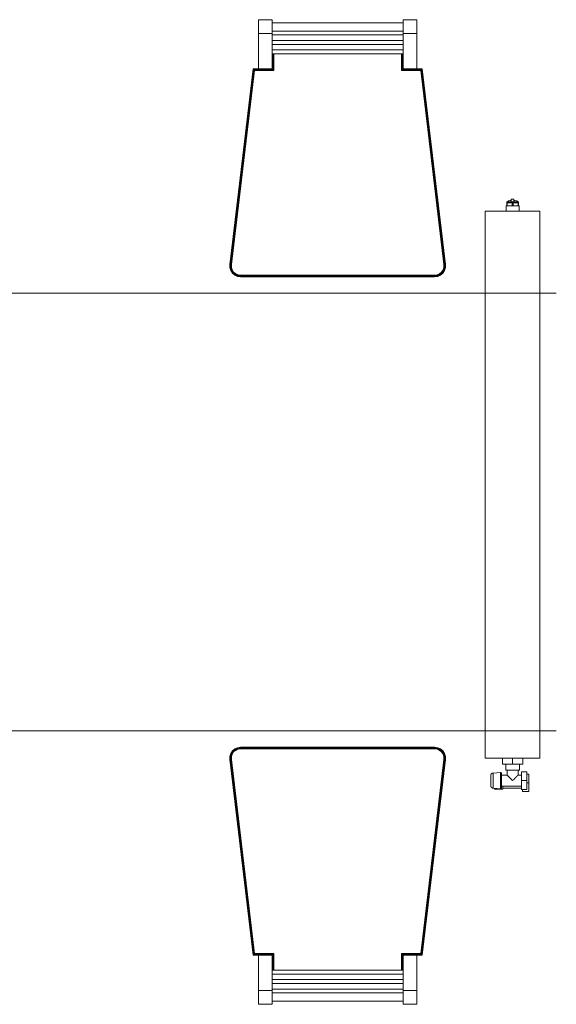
# Model space of a CAD drawing. Header units: millimetres. Extents: x 24644 to 52152, y 2709 to 38988.
# Tile 58 of 93: x 39322 to 40303, y 32918 to 34718. Entities that reach past the tile are written whole.
import ezdxf

# ---------------------------------------------------------------- set-up
doc = ezdxf.new("R2010")
doc.units = ezdxf.units.MM
doc.linetypes.add('ADSK_Скрыто', pattern=[300, 150, -150])
for name, color, linetype, lineweight in [('A-DETL-____-HDLN', 90, 'ADSK_Скрыто', 9), ('I-FURN-____-OTLN', 30, 'Continuous', 20), ('M-EQPM-____-OTLN', 50, 'Continuous', 20)]:
    doc.layers.add(name, color=color, linetype=linetype, lineweight=lineweight)

# ---------------------------------------------------------------- blocks, each defined once
blk = doc.blocks.new('Прямая форма - V line-609316-В_Этаж 01_Вентиляция')
at = {"layer": 'I-FURN-____-OTLN', "color": 9}
for p, q in [((255.3, 875), (255.3, 900)), ((280.3, 900), (255.3, 900)), ((280.3, 900), (280.3, 875)), ((519.7, 875), (519.7, 900)), ((544.7, 900), (519.7, 900)), ((544.7, 900), (544.7, 875)), ((280.3, 894.1), (519.7, 894.1)), ((255.3, 810), (255.3, 875)), ((280.3, 875), (255.3, 875)), ((519.7, 879.2), (280.3, 879.2)), ((280.3, 875), (280.3, 810)), ((519.7, 872.1), (280.3, 872.1)), ((519.7, 810), (519.7, 875)), ((544.7, 875), (519.7, 875)), ((544.7, 875), (544.7, 810)), ((519.7, 862.1), (280.3, 862.1)), ((519.7, 854.9), (280.3, 854.9)), ((519.7, 844.9), (280.3, 844.9)), ((519.7, 837.8), (280.3, 837.8)), ((280.5, 809.8), (280.5, 837.8)), ((280.9, 809.4), (280.9, 837.8)), ((281.5, 808.8), (281.5, 837.8)), ((282.2, 808.1), (282.2, 837.8)), ((282.9, 807.4), (282.9, 837.8)), ((283.3, 807), (283.3, 837.8)), ((516.7, 837.8), (516.7, 807)), ((517.1, 837.8), (517.1, 807.4)), ((517.8, 837.8), (517.8, 808.1)), ((518.5, 837.8), (518.5, 808.8)), ((519.1, 837.8), (519.1, 809.4)), ((519.5, 837.8), (519.5, 809.8)), ((245.3, 810), (245.2, 810)), ((280.3, 810), (255.3, 810)), ((280.3, 810), (280.3, 810)), ((519.7, 810), (519.7, 810)), ((544.7, 810), (519.7, 810)), ((554.7, 810), (554.8, 810)), ((202.7, 452.4), (245.3, 810)), ((202.9, 452.4), (245.4, 809.8)), ((203.3, 452.3), (245.8, 809.4)), ((203.8, 452.3), (246.3, 808.8)), ((204.5, 452.3), (246.9, 808.1)), ((205.3, 452.2), (247.6, 807.4)), ((205.7, 452.2), (247.9, 807)), ((245.3, 810), (255.3, 810)), ((245.4, 809.8), (245.3, 810)), ((245.4, 809.8), (280.5, 809.8)), ((245.8, 809.4), (245.4, 809.8)), ((245.8, 809.4), (280.9, 809.4)), ((246.3, 808.8), (245.8, 809.4)), ((246.3, 808.8), (281.5, 808.8)), ((246.9, 808.1), (246.3, 808.8)), ((246.9, 808.1), (282.2, 808.1)), ((247.6, 807.4), (246.9, 808.1)), ((247.6, 807.4), (282.9, 807.4)), ((247.9, 807), (247.6, 807.4)), ((247.9, 807), (283.3, 807)), ((280.5, 809.8), (280.3, 810)), ((280.9, 809.4), (280.5, 809.8)), ((281.5, 808.8), (280.9, 809.4)), ((282.2, 808.1), (281.5, 808.8)), ((282.9, 807.4), (282.2, 808.1)), ((283.3, 807), (282.9, 807.4)), ((516.7, 807), (517.1, 807.4)), ((516.7, 807), (552.1, 807)), ((517.1, 807.4), (517.8, 808.1)), ((517.1, 807.4), (552.4, 807.4)), ((517.8, 808.1), (518.5, 808.8)), ((517.8, 808.1), (553.1, 808.1)), ((518.5, 808.8), (519.1, 809.4)), ((518.5, 808.8), (553.7, 808.8)), ((519.1, 809.4), (519.5, 809.8)), ((519.1, 809.4), (554.2, 809.4)), ((519.5, 809.8), (519.7, 810)), ((519.5, 809.8), (554.6, 809.8)), ((544.7, 810), (554.7, 810)), ((552.1, 807), (552.4, 807.4)), ((552.1, 807), (594.3, 452.2)), ((552.4, 807.4), (553.1, 808.1)), ((552.4, 807.4), (594.7, 452.2)), ((553.1, 808.1), (553.7, 808.8)), ((553.1, 808.1), (595.5, 452.3)), ((553.7, 808.8), (554.2, 809.4)), ((553.7, 808.8), (596.2, 452.3)), ((554.2, 809.4), (554.6, 809.8)), ((554.2, 809.4), (596.7, 452.3)), ((554.6, 809.8), (554.7, 810)), ((554.6, 809.8), (597.1, 452.4)), ((554.7, 810), (597.3, 452.4)), ((202.8, 446.8), (202.7, 452.4)), ((202.8, 446.8), (202.7, 452.4)), ((202.8, 446.8), (202.7, 452.4)), ((202.7, 452.4), (202.7, 452.4)), ((202.9, 452.4), (202.7, 452.4)), ((203, 446.8), (202.9, 452.4)), ((203.3, 452.3), (202.9, 452.4)), ((203.4, 446.9), (203.3, 452.3)), ((203.8, 452.3), (203.3, 452.3)), ((204, 446.9), (203.8, 452.3)), ((204.5, 452.3), (203.8, 452.3)), ((204.6, 447.1), (204.5, 452.3)), ((205.3, 452.2), (204.5, 452.3)), ((205.4, 447.2), (205.3, 452.2)), ((205.7, 452.2), (205.3, 452.2)), ((205.8, 447.2), (205.7, 452.2)), ((594.3, 452.2), (594.2, 447.2)), ((594.7, 452.2), (594.3, 452.2)), ((594.7, 452.2), (594.6, 447.2)), ((595.5, 452.3), (594.7, 452.2)), ((595.5, 452.3), (595.4, 447.1)), ((596.2, 452.3), (595.5, 452.3)), ((596.2, 452.3), (596, 446.9)), ((596.7, 452.3), (596.2, 452.3)), ((596.7, 452.3), (596.6, 446.9)), ((597.1, 452.4), (596.7, 452.3)), ((597.1, 452.4), (597, 446.8)), ((597.3, 452.4), (597.1, 452.4)), ((597.3, 452.4), (597.2, 446.8)), ((597.3, 452.4), (597.2, 446.8)), ((597.3, 452.4), (597.2, 446.8)), ((597.3, 452.4), (597.3, 452.4)), ((204.5, 441.4), (202.8, 446.8)), ((204.5, 441.4), (202.8, 446.8)), ((204.5, 441.4), (202.8, 446.8)), ((202.8, 446.8), (202.8, 446.8)), ((203, 446.8), (202.8, 446.8)), ((203.4, 446.9), (203, 446.8)), ((204.7, 441.5), (203, 446.8)), ((205, 441.7), (203.4, 446.9)), ((204, 446.9), (203.4, 446.9)), ((204.6, 447.1), (204, 446.9)), ((205.5, 441.9), (204, 446.9)), ((204.7, 441.5), (204.5, 441.4)), ((207.6, 436.7), (204.5, 441.4)), ((207.6, 436.7), (204.5, 441.4)), ((207.6, 436.7), (204.5, 441.4)), ((204.5, 441.4), (204.5, 441.4)), ((205.4, 447.2), (204.6, 447.1)), ((206.2, 442.2), (204.6, 447.1)), ((205, 441.7), (204.7, 441.5)), ((207.7, 436.9), (204.7, 441.5)), ((205.5, 441.9), (205, 441.7)), ((208, 437.1), (205, 441.7)), ((206.8, 442.5), (205.4, 447.2)), ((205.8, 447.2), (205.4, 447.2)), ((206.2, 442.2), (205.5, 441.9)), ((208.5, 437.5), (205.5, 441.9)), ((207.2, 442.7), (205.8, 447.2)), ((206.8, 442.5), (206.2, 442.2)), ((209, 438), (206.2, 442.2)), ((207.2, 442.7), (206.8, 442.5)), ((209.5, 438.5), (206.8, 442.5)), ((209.8, 438.7), (207.2, 442.7)), ((207.7, 436.9), (207.6, 436.7)), ((211.8, 433.1), (207.6, 436.7)), ((211.8, 433.1), (207.6, 436.7)), ((211.9, 433.1), (207.6, 436.7)), ((207.6, 436.7), (207.6, 436.7)), ((208, 437.1), (207.7, 436.9)), ((212, 433.3), (207.7, 436.9)), ((208.5, 437.5), (208, 437.1)), ((212.2, 433.6), (208, 437.1)), ((209, 438), (208.5, 437.5)), ((212.5, 434.1), (208.5, 437.5)), ((209.5, 438.5), (209, 438)), ((212.8, 434.7), (209, 438)), ((209.8, 438.7), (209.5, 438.5)), ((213.3, 435.3), (209.5, 438.5)), ((213.5, 435.7), (209.8, 438.7)), ((217, 430.8), (211.8, 433.1)), ((217, 430.8), (211.8, 433.1)), ((211.9, 433.1), (211.8, 433.1)), ((212, 433.3), (211.9, 433.1)), ((217, 430.8), (211.9, 433.1)), ((212.2, 433.6), (212, 433.3)), ((217, 431), (212, 433.3)), ((212.5, 434.1), (212.2, 433.6)), ((217.1, 431.4), (212.2, 433.6)), ((212.8, 434.7), (212.5, 434.1)), ((217.3, 431.9), (212.5, 434.1)), ((213.3, 435.3), (212.8, 434.7)), ((217.5, 432.6), (212.8, 434.7)), ((213.5, 435.7), (213.3, 435.3)), ((217.7, 433.3), (213.3, 435.3)), ((217.8, 433.7), (213.5, 435.7)), ((217.5, 432.6), (217.3, 431.9)), ((217.7, 433.3), (217.5, 432.6)), ((222.7, 431.9), (217.5, 432.6)), ((217.8, 433.7), (217.7, 433.3)), ((222.7, 432.6), (217.7, 433.3)), ((222.7, 433), (217.8, 433.7)), ((577.3, 433), (222.7, 433)), ((222.7, 433), (222.7, 432.6)), ((577.3, 432.6), (222.7, 432.6)), ((222.7, 432.6), (222.7, 431.9)), ((582.2, 433.7), (577.3, 433)), ((582.3, 433.3), (577.3, 432.6)), ((577.3, 433), (577.3, 432.6)), ((582.5, 432.6), (577.3, 431.9)), ((577.3, 432.6), (577.3, 431.9)), ((586.5, 435.7), (582.2, 433.7)), ((582.2, 433.7), (582.3, 433.3)), ((586.7, 435.3), (582.3, 433.3)), ((582.3, 433.3), (582.5, 432.6)), ((587.2, 434.7), (582.5, 432.6)), ((582.5, 432.6), (582.7, 431.9)), ((587.5, 434.1), (582.7, 431.9)), ((587.8, 433.6), (582.9, 431.4)), ((588, 433.3), (583, 431)), ((588.2, 433.1), (583, 430.8)), ((588.2, 433.1), (583, 430.8)), ((588.1, 433.1), (583, 430.8)), ((590.2, 438.7), (586.5, 435.7)), ((586.5, 435.7), (586.7, 435.3)), ((590.5, 438.5), (586.7, 435.3)), ((586.7, 435.3), (587.2, 434.7)), ((591, 438), (587.2, 434.7)), ((587.2, 434.7), (587.5, 434.1)), ((591.5, 437.5), (587.5, 434.1)), ((587.5, 434.1), (587.8, 433.6)), ((592, 437.1), (587.8, 433.6)), ((587.8, 433.6), (588, 433.3)), ((592.3, 436.9), (588, 433.3)), ((588, 433.3), (588.1, 433.1)), ((592.4, 436.7), (588.1, 433.1)), ((588.1, 433.1), (588.2, 433.1)), ((592.4, 436.7), (588.2, 433.1)), ((592.4, 436.7), (588.2, 433.1)), ((592.8, 442.7), (590.2, 438.7)), ((590.2, 438.7), (590.5, 438.5)), ((593.2, 442.5), (590.5, 438.5)), ((590.5, 438.5), (591, 438)), ((593.8, 442.2), (591, 438)), ((591, 438), (591.5, 437.5)), ((594.5, 441.9), (591.5, 437.5)), ((591.5, 437.5), (592, 437.1)), ((595, 441.7), (592, 437.1)), ((592, 437.1), (592.3, 436.9)), ((595.3, 441.5), (592.3, 436.9)), ((592.3, 436.9), (592.4, 436.7)), ((595.5, 441.4), (592.4, 436.7)), ((595.5, 441.4), (592.4, 436.7)), ((595.5, 441.4), (592.4, 436.7)), ((592.4, 436.7), (592.4, 436.7)), ((594.2, 447.2), (592.8, 442.7)), ((592.8, 442.7), (593.2, 442.5)), ((594.6, 447.2), (593.2, 442.5)), ((593.2, 442.5), (593.8, 442.2)), ((595.4, 447.1), (593.8, 442.2)), ((593.8, 442.2), (594.5, 441.9)), ((594.2, 447.2), (594.6, 447.2)), ((596, 446.9), (594.5, 441.9)), ((594.5, 441.9), (595, 441.7)), ((594.6, 447.2), (595.4, 447.1)), ((596.6, 446.9), (595, 441.7)), ((595, 441.7), (595.3, 441.5)), ((597, 446.8), (595.3, 441.5)), ((595.3, 441.5), (595.5, 441.4)), ((595.4, 447.1), (596, 446.9)), ((597.2, 446.8), (595.5, 441.4)), ((597.2, 446.8), (595.5, 441.4)), ((597.2, 446.8), (595.5, 441.4)), ((595.5, 441.4), (595.5, 441.4)), ((596, 446.9), (596.6, 446.9)), ((596.6, 446.9), (597, 446.8)), ((597, 446.8), (597.2, 446.8)), ((597.2, 446.8), (597.2, 446.8)), ((217.1, 431.4), (217, 431)), ((222.5, 430.2), (217, 431)), ((217, 431), (217, 430.8)), ((222.5, 430), (217, 430.8)), ((222.5, 430), (217, 430.8)), ((222.5, 430), (217, 430.8)), ((217, 430.8), (217, 430.8)), ((217.3, 431.9), (217.1, 431.4)), ((222.6, 430.6), (217.1, 431.4)), ((222.6, 431.2), (217.3, 431.9)), ((222.6, 430.6), (222.5, 430.2)), ((577.5, 430.2), (222.5, 430.2)), ((222.5, 430.2), (222.5, 430)), ((577.5, 430), (222.5, 430)), ((222.5, 430), (222.5, 430)), ((222.7, 431.9), (222.6, 431.2)), ((577.4, 431.2), (222.6, 431.2)), ((222.6, 431.2), (222.6, 430.6)), ((577.4, 430.6), (222.6, 430.6)), ((577.3, 431.9), (222.7, 431.9)), ((577.3, 431.9), (577.4, 431.2)), ((582.7, 431.9), (577.4, 431.2)), ((582.9, 431.4), (577.4, 430.6)), ((577.4, 431.2), (577.4, 430.6)), ((577.4, 430.6), (577.5, 430.2)), ((583, 431), (577.5, 430.2)), ((583, 430.8), (577.5, 430)), ((583, 430.8), (577.5, 430)), ((583, 430.8), (577.5, 430)), ((577.5, 430.2), (577.5, 430)), ((577.5, 430), (577.5, 430)), ((582.7, 431.9), (582.9, 431.4)), ((582.9, 431.4), (583, 431)), ((583, 431), (583, 430.8)), ((583, 430.8), (583, 430.8)), ((800, 400), (-800, 400)), ((800, -400), (-800, -400)), ((211.8, -433.1), (217, -430.8)), ((211.8, -433.1), (217, -430.8)), ((211.9, -433.1), (217, -430.8)), ((212, -433.3), (217, -431)), ((212.2, -433.6), (217.1, -431.4)), ((212.5, -434.1), (217.3, -431.9)), ((217, -430.8), (222.5, -430)), ((217, -430.8), (222.5, -430)), ((217, -430.8), (222.5, -430)), ((217, -431), (222.5, -430.2)), ((217, -430.8), (217, -430.8)), ((217, -431), (217, -430.8)), ((217.1, -431.4), (217, -431)), ((217.1, -431.4), (222.6, -430.6)), ((217.3, -431.9), (217.1, -431.4)), ((217.3, -431.9), (222.6, -431.2)), ((217.5, -432.6), (217.3, -431.9)), ((217.5, -432.6), (222.7, -431.9)), ((222.5, -430), (222.5, -430)), ((222.5, -430), (577.5, -430)), ((222.5, -430.2), (222.5, -430)), ((222.5, -430.2), (577.5, -430.2)), ((222.6, -430.6), (222.5, -430.2)), ((222.6, -430.6), (577.4, -430.6)), ((222.6, -431.2), (222.6, -430.6)), ((222.6, -431.2), (577.4, -431.2)), ((222.7, -431.9), (222.6, -431.2)), ((222.7, -431.9), (577.3, -431.9)), ((222.7, -432.6), (222.7, -431.9)), ((577.3, -431.9), (577.4, -431.2)), ((577.3, -431.9), (582.5, -432.6)), ((577.3, -432.6), (577.3, -431.9)), ((577.4, -430.6), (577.5, -430.2)), ((577.4, -430.6), (582.9, -431.4)), ((577.4, -431.2), (577.4, -430.6)), ((577.4, -431.2), (582.7, -431.9)), ((577.5, -430), (583, -430.8)), ((577.5, -430), (583, -430.8)), ((577.5, -430), (577.5, -430)), ((577.5, -430), (583, -430.8)), ((577.5, -430.2), (577.5, -430)), ((577.5, -430.2), (583, -431)), ((582.5, -432.6), (582.7, -431.9)), ((582.7, -431.9), (582.9, -431.4)), ((582.7, -431.9), (587.5, -434.1)), ((582.9, -431.4), (583, -431)), ((582.9, -431.4), (587.8, -433.6)), ((583, -430.8), (588.2, -433.1)), ((583, -430.8), (588.2, -433.1)), ((583, -430.8), (583, -430.8)), ((583, -430.8), (588.1, -433.1)), ((583, -431), (583, -430.8)), ((583, -431), (588, -433.3)), ((202.7, -452.4), (202.8, -446.8)), ((202.7, -452.4), (202.8, -446.8)), ((202.7, -452.4), (202.8, -446.8)), ((202.8, -446.8), (204.5, -441.4)), ((202.8, -446.8), (204.5, -441.4)), ((202.8, -446.8), (204.5, -441.4)), ((202.8, -446.8), (202.8, -446.8)), ((203, -446.8), (202.8, -446.8)), ((202.9, -452.4), (203, -446.8)), ((203, -446.8), (204.7, -441.5)), ((203.4, -446.9), (203, -446.8)), ((203.3, -452.3), (203.4, -446.9)), ((203.4, -446.9), (205, -441.7)), ((204, -446.9), (203.4, -446.9)), ((203.8, -452.3), (204, -446.9)), ((204, -446.9), (205.5, -441.9)), ((204.6, -447.1), (204, -446.9)), ((204.5, -441.4), (207.6, -436.7)), ((204.5, -441.4), (207.6, -436.7)), ((204.5, -441.4), (207.6, -436.7)), ((204.5, -441.4), (204.5, -441.4)), ((204.7, -441.5), (204.5, -441.4)), ((204.5, -452.3), (204.6, -447.1)), ((204.6, -447.1), (206.2, -442.2)), ((205.4, -447.2), (204.6, -447.1)), ((204.7, -441.5), (207.7, -436.9)), ((205, -441.7), (204.7, -441.5)), ((205, -441.7), (208, -437.1)), ((205.5, -441.9), (205, -441.7)), ((205.3, -452.2), (205.4, -447.2)), ((205.4, -447.2), (206.8, -442.5)), ((205.8, -447.2), (205.4, -447.2)), ((205.5, -441.9), (208.5, -437.5)), ((206.2, -442.2), (205.5, -441.9)), ((205.7, -452.2), (205.8, -447.2)), ((205.8, -447.2), (207.2, -442.7)), ((206.2, -442.2), (209, -438)), ((206.8, -442.5), (206.2, -442.2)), ((206.8, -442.5), (209.5, -438.5)), ((207.2, -442.7), (206.8, -442.5)), ((207.2, -442.7), (209.8, -438.7)), ((207.6, -436.7), (211.8, -433.1)), ((207.6, -436.7), (211.8, -433.1)), ((207.6, -436.7), (211.9, -433.1)), ((207.6, -436.7), (207.6, -436.7)), ((207.7, -436.9), (207.6, -436.7)), ((207.7, -436.9), (212, -433.3)), ((208, -437.1), (207.7, -436.9)), ((208, -437.1), (212.2, -433.6)), ((208.5, -437.5), (208, -437.1)), ((208.5, -437.5), (212.5, -434.1)), ((209, -438), (208.5, -437.5)), ((209, -438), (212.8, -434.7)), ((209.5, -438.5), (209, -438)), ((209.5, -438.5), (213.3, -435.3)), ((209.8, -438.7), (209.5, -438.5)), ((209.8, -438.7), (213.5, -435.7)), ((211.9, -433.1), (211.8, -433.1)), ((212, -433.3), (211.9, -433.1)), ((212.2, -433.6), (212, -433.3)), ((212.5, -434.1), (212.2, -433.6)), ((212.8, -434.7), (212.5, -434.1)), ((212.8, -434.7), (217.5, -432.6)), ((213.3, -435.3), (212.8, -434.7)), ((213.3, -435.3), (217.7, -433.3)), ((213.5, -435.7), (213.3, -435.3)), ((213.5, -435.7), (217.8, -433.7)), ((217.7, -433.3), (217.5, -432.6)), ((217.7, -433.3), (222.7, -432.6)), ((217.8, -433.7), (217.7, -433.3)), ((217.8, -433.7), (222.7, -433)), ((222.7, -432.6), (577.3, -432.6)), ((222.7, -433), (222.7, -432.6)), ((222.7, -433), (577.3, -433)), ((577.3, -432.6), (582.3, -433.3)), ((577.3, -433), (577.3, -432.6)), ((577.3, -433), (582.2, -433.7)), ((582.2, -433.7), (582.3, -433.3)), ((582.2, -433.7), (586.5, -435.7)), ((582.3, -433.3), (582.5, -432.6)), ((582.3, -433.3), (586.7, -435.3)), ((582.5, -432.6), (587.2, -434.7)), ((586.5, -435.7), (586.7, -435.3)), ((586.5, -435.7), (590.2, -438.7)), ((586.7, -435.3), (587.2, -434.7)), ((586.7, -435.3), (590.5, -438.5)), ((587.2, -434.7), (587.5, -434.1)), ((587.2, -434.7), (591, -438)), ((587.5, -434.1), (587.8, -433.6)), ((587.5, -434.1), (591.5, -437.5)), ((587.8, -433.6), (588, -433.3)), ((587.8, -433.6), (592, -437.1)), ((588, -433.3), (588.1, -433.1)), ((588, -433.3), (592.3, -436.9)), ((588.1, -433.1), (588.2, -433.1)), ((588.1, -433.1), (592.4, -436.7)), ((588.2, -433.1), (592.4, -436.7)), ((588.2, -433.1), (592.4, -436.7)), ((590.2, -438.7), (590.5, -438.5)), ((590.2, -438.7), (592.8, -442.7)), ((590.5, -438.5), (591, -438)), ((590.5, -438.5), (593.2, -442.5)), ((591, -438), (591.5, -437.5)), ((591, -438), (593.8, -442.2)), ((591.5, -437.5), (592, -437.1)), ((591.5, -437.5), (594.5, -441.9)), ((592, -437.1), (592.3, -436.9)), ((592, -437.1), (595, -441.7)), ((592.3, -436.9), (592.4, -436.7)), ((592.3, -436.9), (595.3, -441.5)), ((592.4, -436.7), (595.5, -441.4)), ((592.4, -436.7), (595.5, -441.4)), ((592.4, -436.7), (592.4, -436.7)), ((592.4, -436.7), (595.5, -441.4)), ((592.8, -442.7), (593.2, -442.5)), ((592.8, -442.7), (594.2, -447.2)), ((593.2, -442.5), (593.8, -442.2)), ((593.2, -442.5), (594.6, -447.2)), ((593.8, -442.2), (594.5, -441.9)), ((593.8, -442.2), (595.4, -447.1)), ((594.2, -447.2), (594.6, -447.2)), ((594.2, -447.2), (594.3, -452.2)), ((594.5, -441.9), (595, -441.7)), ((594.5, -441.9), (596, -446.9)), ((594.6, -447.2), (595.4, -447.1)), ((594.6, -447.2), (594.7, -452.2)), ((595, -441.7), (595.3, -441.5)), ((595, -441.7), (596.6, -446.9)), ((595.3, -441.5), (595.5, -441.4)), ((595.3, -441.5), (597, -446.8)), ((595.4, -447.1), (596, -446.9)), ((595.4, -447.1), (595.5, -452.3)), ((595.5, -441.4), (597.2, -446.8)), ((595.5, -441.4), (597.2, -446.8)), ((595.5, -441.4), (595.5, -441.4)), ((595.5, -441.4), (597.2, -446.8)), ((596, -446.9), (596.6, -446.9)), ((596, -446.9), (596.2, -452.3)), ((596.6, -446.9), (597, -446.8)), ((596.6, -446.9), (596.7, -452.3)), ((597, -446.8), (597.2, -446.8)), ((597, -446.8), (597.1, -452.4)), ((597.2, -446.8), (597.3, -452.4)), ((597.2, -446.8), (597.3, -452.4)), ((597.2, -446.8), (597.2, -446.8)), ((597.2, -446.8), (597.3, -452.4)), ((245.3, -810), (202.7, -452.4)), ((202.7, -452.4), (202.7, -452.4)), ((202.9, -452.4), (202.7, -452.4)), ((203.3, -452.3), (202.9, -452.4)), ((245.4, -809.8), (202.9, -452.4)), ((245.8, -809.4), (203.3, -452.3)), ((203.8, -452.3), (203.3, -452.3)), ((246.3, -808.8), (203.8, -452.3)), ((204.5, -452.3), (203.8, -452.3)), ((205.3, -452.2), (204.5, -452.3)), ((246.9, -808.1), (204.5, -452.3)), ((247.6, -807.4), (205.3, -452.2)), ((205.7, -452.2), (205.3, -452.2)), ((247.9, -807), (205.7, -452.2)), ((594.3, -452.2), (552.1, -807)), ((594.7, -452.2), (552.4, -807.4)), ((595.5, -452.3), (553.1, -808.1)), ((596.2, -452.3), (553.7, -808.8)), ((596.7, -452.3), (554.2, -809.4)), ((597.1, -452.4), (554.6, -809.8)), ((597.3, -452.4), (554.7, -810)), ((594.7, -452.2), (594.3, -452.2)), ((595.5, -452.3), (594.7, -452.2)), ((596.2, -452.3), (595.5, -452.3)), ((596.7, -452.3), (596.2, -452.3)), ((597.1, -452.4), (596.7, -452.3)), ((597.3, -452.4), (597.1, -452.4)), ((597.3, -452.4), (597.3, -452.4)), ((245.3, -810), (245.2, -810)), ((245.4, -809.8), (245.3, -810)), ((255.3, -810), (245.3, -810)), ((245.8, -809.4), (245.4, -809.8)), ((280.5, -809.8), (245.4, -809.8)), ((246.3, -808.8), (245.8, -809.4)), ((280.9, -809.4), (245.8, -809.4)), ((246.9, -808.1), (246.3, -808.8)), ((281.5, -808.8), (246.3, -808.8)), ((247.6, -807.4), (246.9, -808.1)), ((282.2, -808.1), (246.9, -808.1)), ((247.9, -807), (247.6, -807.4)), ((282.9, -807.4), (247.6, -807.4)), ((283.3, -807), (247.9, -807)), ((280.5, -809.8), (280.3, -810)), ((280.3, -810), (280.3, -810)), ((280.9, -809.4), (280.5, -809.8)), ((280.5, -837.8), (280.5, -809.8)), ((281.5, -808.8), (280.9, -809.4)), ((280.9, -837.8), (280.9, -809.4)), ((282.2, -808.1), (281.5, -808.8)), ((281.5, -837.8), (281.5, -808.8)), ((282.9, -807.4), (282.2, -808.1)), ((282.2, -837.8), (282.2, -808.1)), ((283.3, -807), (282.9, -807.4)), ((282.9, -837.8), (282.9, -807.4)), ((283.3, -837.8), (283.3, -807)), ((552.1, -807), (516.7, -807)), ((516.7, -807), (517.1, -807.4)), ((516.7, -807), (516.7, -837.8)), ((552.4, -807.4), (517.1, -807.4)), ((517.1, -807.4), (517.8, -808.1)), ((517.1, -807.4), (517.1, -837.8)), ((553.1, -808.1), (517.8, -808.1)), ((517.8, -808.1), (518.5, -808.8)), ((517.8, -808.1), (517.8, -837.8)), ((553.7, -808.8), (518.5, -808.8)), ((518.5, -808.8), (519.1, -809.4)), ((518.5, -808.8), (518.5, -837.8)), ((554.2, -809.4), (519.1, -809.4)), ((519.1, -809.4), (519.5, -809.8)), ((519.1, -809.4), (519.1, -837.8)), ((554.6, -809.8), (519.5, -809.8)), ((519.5, -809.8), (519.7, -810)), ((519.5, -809.8), (519.5, -837.8)), ((519.7, -810), (519.7, -810)), ((554.7, -810), (544.7, -810)), ((544.7, -810), (544.7, -875)), ((552.1, -807), (552.4, -807.4)), ((552.4, -807.4), (553.1, -808.1)), ((553.1, -808.1), (553.7, -808.8)), ((553.7, -808.8), (554.2, -809.4)), ((554.2, -809.4), (554.6, -809.8)), ((554.6, -809.8), (554.7, -810)), ((554.7, -810), (554.8, -810)), ((255.3, -875), (255.3, -810)), ((255.3, -810), (280.3, -810)), ((280.3, -810), (280.3, -875)), ((519.7, -875), (519.7, -810)), ((519.7, -810), (544.7, -810)), ((280.3, -837.8), (519.7, -837.8)), ((280.3, -844.9), (519.7, -844.9)), ((280.3, -854.9), (519.7, -854.9)), ((280.3, -862.1), (519.7, -862.1)), ((255.3, -900), (255.3, -875)), ((255.3, -875), (280.3, -875)), ((280.3, -872.1), (519.7, -872.1)), ((280.3, -875), (280.3, -900)), ((280.3, -879.2), (519.7, -879.2)), ((519.7, -900), (519.7, -875)), ((519.7, -875), (544.7, -875)), ((544.7, -875), (544.7, -900)), ((255.3, -900), (280.3, -900)), ((519.7, -894.1), (280.3, -894.1)), ((519.7, -900), (544.7, -900))]:
    blk.add_line(p, q, dxfattribs=at)
blk = doc.blocks.new('Прямая форма - FU - 059-609317-В_Этаж 01_Вентиляция')
blk.add_blockref('Прямая форма - V line-609316-В_Этаж 01_Вентиляция', (0, 0))
blk = doc.blocks.new('V line_ifc_RVT-1-В_Этаж 01_Вентиляция')
at = {"layer": 'I-FURN-____-OTLN', "color": 9, "lineweight": 20}
blk.add_blockref('Прямая форма - FU - 059-609317-В_Этаж 01_Вентиляция', (39503.2, 33817.6), dxfattribs=at)
blk = doc.blocks.new('ADSK_Радиатор универсальный_Боковое подключение_Клапаны - Радиатор 600х1000-V12-В_Этаж 01_Вентиляция')
at = {"layer": 'A-DETL-____-HDLN', "flags": 128}
for points in [[(-550, 20), (-550, 20), (-550, 20), (-549.9, 20), (-549.9, 20), (-549.8, 20), (-549.7, 20)], [(-549.7, 20), (-549.8, 20), (-549.9, 20), (-549.9, 20), (-550, 20), (-550, 20), (-550, 20), (-550, 20)], [(-532, 20), (-532, 20), (-532, 20), (-532.1, 20), (-532.1, 20), (-532.2, 20), (-532.3, 20)], [(-532.2, 20), (-532.1, 20), (-532.1, 20), (-532, 20), (-532, 20), (-532, 20), (-532, 20)], [(-553.8, 0), (-553.9, 0), (-553.9, 0), (-554, 0), (-554, 0), (-554, 0)], [(-554, 0), (-554, 0), (-554, 0), (-553.9, 0), (-553.8, 0), (-553.7, 0)], [(-528, 0), (-528, 0), (-528, 0), (-528.1, 0), (-528.2, 0)], [(-528.2, 0), (-528.1, 0), (-528.1, 0), (-528, 0), (-528, 0), (-528, 0)]]:
    blk.add_lwpolyline(points, dxfattribs=at)
at = {"layer": 'M-EQPM-____-OTLN'}
for p, q in [((500, 30), (-500, 30)), ((-500, 30), (-500, -70)), ((-500, 30), (-500, -70)), ((500, 30), (-500, 30)), ((500, -70), (500, 30)), ((500, -70), (500, 30)), ((-556.5, 13), (-556.5, -2)), ((-555.2, 13), (-556.5, 13)), ((-554.9, 15.8), (-556, 2.3)), ((-526, 2.3), (-556, 2.3)), ((-527.1, 15.8), (-554.9, 15.8)), ((-526, 2.3), (-527.1, 15.8)), ((-556.5, -2), (-551, -2)), ((-555, -2), (-555, -36)), ((-551, 0), (-551, -36)), ((-531, 0), (-551, 0)), ((-531, -10), (-531, 0)), ((-522, -10), (-531, -10)), ((-511, -7.5), (-522, -7.5)), ((-522, -7.5), (-522, -32.5)), ((-511, -20), (-511, -1.5)), ((-511, -1.5), (-500, -1.5)), ((510, -8), (500, -8)), ((510, -9.1), (510, -8)), ((510, -9.2), (510, -10.1)), ((510, -9.2), (515, -9.2)), ((515, -10.1), (510, -10.1)), ((510, -18.9), (510, -10.2)), ((517, -9.2), (515, -9.2)), ((515, -10.1), (515, -9.2)), ((515, -10.1), (515, -19.1)), ((517, -30.8), (517, -9.2)), ((517, -9.5), (517, -9.2)), ((522, -17.5), (517, -17.5)), ((522, -22.5), (522, -17.5)), ((-531, -36), (-531, -30)), ((-531, -30), (-522, -30)), ((-522, -32.5), (-511, -32.5)), ((-511, -38.5), (-511, -20)), ((-511, -20), (-500, -20)), ((500, -32), (510, -32)), ((510, -19.1), (510, -20.9)), ((510, -19.1), (515, -19.1)), ((515, -20.9), (510, -20.9)), ((510, -29.8), (510, -21.1)), ((510, -29.9), (510, -30.8)), ((510, -29.9), (515, -29.9)), ((515, -30.8), (510, -30.8)), ((510, -32), (510, -30.9)), ((515, -20.9), (515, -19.1)), ((515, -20.9), (515, -29.9)), ((515, -30.8), (515, -29.9)), ((515, -30.8), (517, -30.8)), ((522, -22.5), (517, -22.5)), ((517, -30.8), (517, -30.5)), ((-561, -38), (-557, -38)), ((-561, -50), (-561, -38)), ((-545, -50), (-561, -50)), ((-557, -36), (-541, -36)), ((-557, -46), (-557, -36)), ((-541, -46), (-557, -46)), ((-545, -46), (-545, -50)), ((-529, -50), (-545, -50)), ((-541, -36), (-525, -36)), ((-541, -36), (-541, -46)), ((-525, -46), (-541, -46)), ((-529, -50), (-529, -46)), ((-525, -46), (-525, -36)), ((-511, -38.5), (-500, -38.5)), ((-500, -70), (500, -70)), ((-500, -70), (500, -70))]:
    blk.add_line(p, q, dxfattribs=at)
at = {"layer": 'M-EQPM-____-OTLN', "flags": 128}
for points in [[(-554.9, 15.8), (-554.9, 16), (-554.8, 16.2), (-554.8, 16.4), (-554.7, 16.6), (-554.7, 16.8), (-554.6, 17), (-554.5, 17.2), (-554.4, 17.4), (-554.3, 17.5), (-554.2, 17.7), (-554.1, 17.9), (-554, 18), (-553.9, 18.2), (-553.7, 18.3), (-553.6, 18.5), (-553.4, 18.6), (-553.3, 18.8), (-553.1, 18.9), (-553, 19), (-552.8, 19.1), (-552.7, 19.2), (-552.5, 19.3), (-552.3, 19.4), (-552.1, 19.5), (-551.9, 19.6), (-551.8, 19.7), (-551.6, 19.7), (-551.4, 19.8), (-551.2, 19.9), (-551, 19.9), (-550.8, 19.9), (-550.6, 20), (-550.4, 20), (-550.2, 20), (-550, 20)], [(-550, 20), (-550, 20), (-550, 20), (-549.9, 20), (-549.9, 20), (-549.8, 20), (-549.7, 20), (-549.6, 20), (-549.5, 20), (-549.4, 20), (-549.3, 20), (-549.1, 20), (-549, 20), (-548.8, 20), (-548.6, 20), (-548.4, 20), (-548.2, 20), (-548, 20), (-547.8, 20), (-547.5, 20), (-547.3, 20), (-547, 20), (-546.7, 20), (-546.5, 20), (-546.2, 20)], [(-532, 20), (-532, 20), (-532, 20), (-532.1, 20), (-532.1, 20), (-532.2, 20), (-532.3, 20), (-532.4, 20), (-532.5, 20), (-532.6, 20), (-532.7, 20), (-532.9, 20), (-533, 20), (-533.2, 20), (-533.4, 20), (-533.6, 20), (-533.8, 20), (-534, 20), (-534.2, 20), (-534.5, 20), (-534.7, 20), (-535, 20), (-535.3, 20), (-535.5, 20), (-535.8, 20), (-536.1, 20), (-536.4, 20), (-536.8, 20), (-537.1, 20), (-537.4, 20), (-537.7, 20), (-538.1, 20), (-538.4, 20), (-538.8, 20), (-539.1, 20), (-539.5, 20), (-539.8, 20), (-540.2, 20), (-540.5, 20), (-540.9, 20), (-541.3, 20), (-541.6, 20), (-542, 20), (-542.3, 20), (-542.7, 20), (-543, 20), (-543.4, 20), (-543.7, 20), (-544.1, 20), (-544.4, 20), (-544.7, 20), (-545.1, 20), (-545.4, 20), (-545.7, 20), (-546, 20), (-546.3, 20), (-546.6, 20), (-546.9, 20), (-547.1, 20), (-547.4, 20), (-547.6, 20), (-547.9, 20), (-548.1, 20), (-548.3, 20), (-548.5, 20), (-548.7, 20), (-548.9, 20), (-549.1, 20), (-549.2, 20), (-549.4, 20), (-549.5, 20), (-549.6, 20), (-549.7, 20), (-549.8, 20), (-549.9, 20), (-549.9, 20), (-550, 20), (-550, 20), (-550, 20), (-550, 20)], [(-535.7, 20), (-535.4, 20), (-535.1, 20), (-534.9, 20), (-534.6, 20), (-534.4, 20), (-534.1, 20), (-533.9, 20), (-533.7, 20), (-533.5, 20), (-533.3, 20), (-533.1, 20), (-532.9, 20), (-532.8, 20), (-532.6, 20), (-532.5, 20), (-532.4, 20), (-532.3, 20), (-532.2, 20), (-532.1, 20), (-532.1, 20), (-532, 20), (-532, 20), (-532, 20), (-532, 20)], [(-532, 20), (-531.8, 20), (-531.6, 20), (-531.4, 20), (-531.2, 19.9), (-531, 19.9), (-530.8, 19.9), (-530.6, 19.8), (-530.4, 19.7), (-530.2, 19.7), (-530.1, 19.6), (-529.9, 19.5), (-529.7, 19.4), (-529.5, 19.3), (-529.3, 19.2), (-529.2, 19.1), (-529, 19), (-528.9, 18.9), (-528.7, 18.8), (-528.6, 18.6), (-528.4, 18.5), (-528.3, 18.3), (-528.1, 18.2), (-528, 18), (-527.9, 17.9), (-527.8, 17.7), (-527.7, 17.5), (-527.6, 17.4), (-527.5, 17.2), (-527.4, 17), (-527.3, 16.8), (-527.3, 16.6), (-527.2, 16.4), (-527.2, 16.2), (-527.1, 16), (-527.1, 15.8)], [(-554, 0), (-554.1, 0), (-554.2, 0), (-554.2, 0), (-554.3, 0), (-554.4, 0), (-554.5, 0.1), (-554.6, 0.1), (-554.6, 0.1), (-554.7, 0.1), (-554.8, 0.2), (-554.9, 0.2), (-554.9, 0.2), (-555, 0.3), (-555.1, 0.3), (-555.1, 0.3), (-555.2, 0.4), (-555.3, 0.4), (-555.3, 0.5), (-555.4, 0.6), (-555.4, 0.6), (-555.5, 0.7), (-555.5, 0.7), (-555.6, 0.8), (-555.6, 0.9), (-555.7, 0.9), (-555.7, 1), (-555.8, 1.1), (-555.8, 1.1), (-555.8, 1.2), (-555.9, 1.3), (-555.9, 1.4), (-555.9, 1.4), (-555.9, 1.5), (-556, 1.6), (-556, 1.7), (-556, 1.7), (-556, 1.8), (-556, 1.9), (-556, 2), (-556, 2.1), (-556, 2.1), (-556, 2.2), (-556, 2.3), (-556, 2.3)], [(-526, 2.3), (-526, 2.3), (-526, 2.2), (-526, 2.1), (-526, 2), (-526, 1.9), (-526, 1.9), (-526, 1.8), (-526, 1.7), (-526, 1.6), (-526.1, 1.5), (-526.1, 1.5), (-526.1, 1.4), (-526.1, 1.3), (-526.1, 1.2), (-526.2, 1.2), (-526.2, 1.1), (-526.3, 1), (-526.3, 1), (-526.3, 0.9), (-526.4, 0.8), (-526.4, 0.8), (-526.5, 0.7), (-526.5, 0.6), (-526.6, 0.6), (-526.6, 0.5), (-526.7, 0.5), (-526.8, 0.4), (-526.8, 0.4), (-526.9, 0.3), (-527, 0.3), (-527, 0.2), (-527.1, 0.2), (-527.2, 0.2), (-527.3, 0.1), (-527.3, 0.1), (-527.4, 0.1), (-527.5, 0.1), (-527.6, 0), (-527.6, 0), (-527.7, 0), (-527.8, 0), (-527.9, 0), (-528, 0), (-528, 0)], [(-550.6, 0), (-550.9, 0), (-551.3, 0), (-551.6, 0), (-551.9, 0), (-552.1, 0), (-552.4, 0), (-552.6, 0), (-552.9, 0), (-553.1, 0), (-553.2, 0), (-553.4, 0), (-553.6, 0), (-553.7, 0), (-553.8, 0), (-553.9, 0), (-553.9, 0), (-554, 0), (-554, 0), (-554, 0)], [(-554, 0), (-554, 0), (-554, 0), (-553.9, 0), (-553.8, 0), (-553.7, 0), (-553.6, 0), (-553.5, 0), (-553.3, 0), (-553.2, 0), (-553, 0), (-552.8, 0), (-552.5, 0), (-552.3, 0), (-552, 0), (-551.7, 0), (-551.4, 0), (-551.1, 0), (-550.8, 0), (-550.4, 0), (-550.1, 0), (-549.7, 0), (-549.3, 0), (-548.9, 0), (-548.5, 0), (-548, 0), (-547.6, 0), (-547.1, 0), (-546.7, 0), (-546.2, 0), (-545.7, 0), (-545.2, 0), (-544.7, 0), (-544.2, 0), (-543.7, 0), (-543.2, 0), (-542.7, 0), (-542.2, 0), (-541.7, 0), (-541.1, 0), (-540.6, 0), (-540.1, 0), (-539.6, 0), (-539.1, 0), (-538.6, 0), (-538, 0), (-537.5, 0), (-537, 0), (-536.6, 0), (-536.1, 0), (-535.6, 0), (-535.1, 0), (-534.7, 0), (-534.2, 0), (-533.8, 0), (-533.3, 0), (-532.9, 0), (-532.5, 0), (-532.1, 0), (-531.8, 0), (-531.4, 0), (-531.1, 0), (-530.7, 0), (-530.4, 0), (-530.1, 0), (-529.9, 0), (-529.6, 0), (-529.4, 0), (-529.1, 0), (-528.9, 0), (-528.8, 0), (-528.6, 0), (-528.4, 0), (-528.3, 0), (-528.2, 0), (-528.1, 0), (-528.1, 0), (-528, 0), (-528, 0), (-528, 0)], [(-528, 0), (-528, 0), (-528, 0), (-528.1, 0), (-528.2, 0), (-528.3, 0), (-528.4, 0), (-528.5, 0), (-528.7, 0), (-528.8, 0), (-529, 0), (-529.2, 0), (-529.5, 0), (-529.7, 0), (-530, 0), (-530.3, 0), (-530.6, 0), (-530.9, 0), (-531.2, 0)], [(515, -9.2), (515.5, -9.3), (516, -9.4)], [(517, -10.1), (517.8, -11), (518.6, -12.5), (519.6, -15.7), (519.8, -17.5)], [(515, -30.8), (515.5, -30.7), (516, -30.6)], [(517, -29.9), (517.8, -29), (518.6, -27.5), (519.6, -24.3), (519.8, -22.5)]]:
    blk.add_lwpolyline(points, dxfattribs=at)
at = {"layer": 'M-EQPM-____-OTLN'}
for points, knots in [([(-541, -20), (-540.4, -19.4), (-539.1, -18.1), (-537.5, -16.5), (-536.4, -15.4), (-535.8, -14.8), (-535.4, -14.4), (-535, -14), (-534.5, -13.5), (-534.1, -13.1), (-533.7, -12.7), (-533.4, -12.4), (-533, -12), (-532.7, -11.7), (-532.3, -11.3), (-532, -11.1), (-531.8, -10.8), (-531.6, -10.5), (-531.4, -10.4), (-531.2, -10.2), (-531, -10.1), (-531, -10), (-531, -10)], [0, 0, 0, 0, 0.142857, 0.285714, 0.357143, 0.392857, 0.428571, 0.464286, 0.5, 0.535714, 0.571429, 0.607143, 0.642857, 0.678571, 0.714286, 0.75, 0.785714, 0.821429, 0.857143, 0.892857, 0.928571, 1, 1, 1, 1]), ([(-531, -30), (-531, -30), (-531, -29.9), (-531.2, -29.8), (-531.4, -29.6), (-531.6, -29.5), (-531.8, -29.2), (-532, -28.9), (-532.3, -28.7), (-532.7, -28.3), (-533, -28), (-533.4, -27.6), (-533.7, -27.3), (-534.1, -26.9), (-534.7, -26.3), (-535.2, -25.8), (-535.8, -25.2), (-536.4, -24.6), (-537.5, -23.5), (-539.1, -21.9), (-540.4, -20.6), (-541, -20)], [0, 0, 0, 0, 0.071429, 0.107143, 0.142857, 0.178571, 0.214286, 0.25, 0.285714, 0.321429, 0.357143, 0.392857, 0.428571, 0.464286, 0.5, 0.571429, 0.607143, 0.642857, 0.714286, 0.857143, 1, 1, 1, 1])]:
    blk.add_open_spline(points, degree=3, knots=knots, dxfattribs=at)

msp = doc.modelspace()

# ---------------------------------------------------------------- block references
at = {"lineweight": 9}
msp.add_blockref('V line_ifc_RVT-1-В_Этаж 01_Вентиляция', (0, 0), dxfattribs=at)
at = {"layer": 'A-DETL-____-HDLN', "rotation": 90.0000468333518}
msp.add_blockref('ADSK_Радиатор универсальный_Боковое подключение_Клапаны - Радиатор 600х1000-V12-В_Этаж 01_Вентиляция', (40203.2447, 33867.592), dxfattribs=at)

doc.saveas('drawing.dxf')
